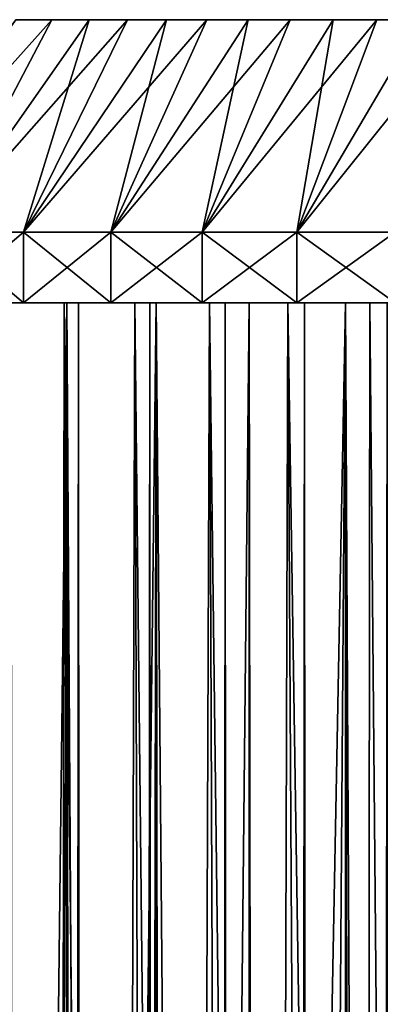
# Model space of a CAD drawing. Header units: millimetres. Extents: x -29 to 29, y -300 to 604.
# Tile 83 of 91: x -19 to -14, y 591 to 604. Entities that reach past the tile are written whole.
import ezdxf

# ---------------------------------------------------------------- set-up
doc = ezdxf.new("R2010")
doc.units = ezdxf.units.MM
doc.header["$LTSCALE"] = 81.481481
for name, color, linetype in [('1', 7, 'CONTINUOUS'), ('14', 7, 'CONTINUOUS'), ('15', 7, 'CONTINUOUS'), ('16', 7, 'CONTINUOUS'), ('3', 7, 'CONTINUOUS'), ('4', 7, 'CONTINUOUS')]:
    doc.layers.add(name, color=color, linetype=linetype)

msp = doc.modelspace()

# ---------------------------------------------------------------- linework, layer by layer
at = {"layer": '1', "color": 253, "linetype": 'Continuous', "true_color": 0x999999}
for points in [[(-19.155, 604.5, 17.581), (-18.645, 604.5, 18.12), (-19.155, 604.5, -17.581), (-19.155, 604.5, 17.581)], [(-19.155, 604.5, -17.581), (-18.645, 604.5, 18.12), (-18.645, 604.5, -18.12), (-19.155, 604.5, -17.581)], [(-18.645, 604.5, 18.12), (-18.12, 604.5, 18.645), (-18.645, 604.5, -18.12), (-18.645, 604.5, 18.12)], [(-18.645, 604.5, -18.12), (-18.12, 604.5, 18.645), (-18.12, 604.5, -18.645), (-18.645, 604.5, -18.12)], [(-18.12, 604.5, 18.645), (-17.581, 604.5, 19.155), (-18.12, 604.5, -18.645), (-18.12, 604.5, 18.645)], [(-18.12, 604.5, -18.645), (-17.581, 604.5, 19.155), (-17.581, 604.5, -19.155), (-18.12, 604.5, -18.645)], [(-17.581, 604.5, 19.155), (-17.026, 604.5, 19.649), (-17.581, 604.5, -19.155), (-17.581, 604.5, 19.155)], [(-17.581, 604.5, -19.155), (-17.026, 604.5, 19.649), (-17.026, 604.5, -19.649), (-17.581, 604.5, -19.155)], [(-17.026, 604.5, 19.649), (-16.458, 604.5, 20.128), (-17.026, 604.5, -19.649), (-17.026, 604.5, 19.649)], [(-17.026, 604.5, -19.649), (-16.458, 604.5, 20.128), (-16.458, 604.5, -20.128), (-17.026, 604.5, -19.649)], [(-16.458, 604.5, 20.128), (-15.877, 604.5, 20.589), (-16.458, 604.5, -20.128), (-16.458, 604.5, 20.128)], [(-16.458, 604.5, -20.128), (-15.877, 604.5, 20.589), (-15.877, 604.5, -20.589), (-16.458, 604.5, -20.128)], [(-15.877, 604.5, 20.589), (-15.282, 604.5, 21.034), (-15.877, 604.5, -20.589), (-15.877, 604.5, 20.589)], [(-15.877, 604.5, -20.589), (-15.282, 604.5, 21.034), (-15.282, 604.5, -21.034), (-15.877, 604.5, -20.589)], [(-15.282, 604.5, 21.034), (-14.675, 604.5, 21.462), (-15.282, 604.5, -21.034), (-15.282, 604.5, 21.034)], [(-15.282, 604.5, -21.034), (-14.675, 604.5, 21.462), (-14.675, 604.5, -21.462), (-15.282, 604.5, -21.034)], [(-14.675, 604.5, 21.462), (-14.057, 604.5, 21.873), (-14.675, 604.5, -21.462), (-14.675, 604.5, 21.462)], [(-14.675, 604.5, -21.462), (-14.057, 604.5, 21.873), (-14.057, 604.5, -21.873), (-14.675, 604.5, -21.462)], [(-14.057, 604.5, 21.873), (-13.426, 604.5, 22.265), (-14.057, 604.5, -21.873), (-14.057, 604.5, 21.873)], [(-14.057, 604.5, -21.873), (-13.426, 604.5, 22.265), (-13.426, 604.5, -22.265), (-14.057, 604.5, -21.873)]]:
    msp.add_3dface(points, dxfattribs=at)
at = {"layer": '14', "color": 7, "linetype": 'Continuous', "true_color": 0xf5f5f5}
for points in [[(-19.641, 600.5, -21.336), (-18.436, 600.5, -22.386), (-19.276, 528.93, -21.666), (-19.641, 600.5, -21.336)], [(-19.276, 528.93, -21.666), (-18.436, 600.5, -22.386), (-18.657, 529.6, -22.201), (-19.276, 528.93, -21.666)], [(-18.657, 529.6, -22.201), (-18.436, 600.5, -22.386), (-18.001, 530.22, -22.737), (-18.657, 529.6, -22.201)], [(-18.436, 600.5, -22.386), (-17.175, 600.5, -23.367), (-18.001, 530.22, -22.737), (-18.436, 600.5, -22.386)], [(-18.001, 530.22, -22.737), (-17.175, 600.5, -23.367), (-17.308, 530.79, -23.269), (-18.001, 530.22, -22.737)], [(-17.308, 530.79, -23.269), (-17.175, 600.5, -23.367), (-16.577, 531.311, -23.795), (-17.308, 530.79, -23.269)], [(-17.175, 600.5, -23.367), (-15.861, 600.5, -24.278), (-16.577, 531.311, -23.795), (-17.175, 600.5, -23.367)], [(-16.577, 531.311, -23.795), (-15.861, 600.5, -24.278), (-15.808, 531.783, -24.313), (-16.577, 531.311, -23.795)], [(-15.861, 600.5, -24.278), (-14.5, 600.5, -25.115), (-15.808, 531.783, -24.313), (-15.861, 600.5, -24.278)], [(-15.808, 531.783, -24.313), (-14.5, 600.5, -25.115), (-15, 532.209, -24.819), (-15.808, 531.783, -24.313)], [(-15, 532.209, -24.819), (-14.5, 600.5, -25.115), (-14.152, 532.588, -25.313), (-15, 532.209, -24.819)], [(-14.5, 600.5, -25.115), (-13.094, 600.5, -25.875), (-14.152, 532.588, -25.313), (-14.5, 600.5, -25.115)], [(-14.152, 532.588, -25.313), (-13.094, 600.5, -25.875), (-13.263, 532.92, -25.789), (-14.152, 532.588, -25.313)]]:
    msp.add_3dface(points, dxfattribs=at)
at = {"layer": '15', "color": 7, "linetype": 'Continuous', "true_color": 0xf5f5f5}
for points in [[(-19.641, -298.5, 21.336), (-18.436, -298.5, 22.385), (-19.641, 600.5, 21.336), (-19.641, -298.5, 21.336)], [(-19.641, 600.5, 21.336), (-18.436, -298.5, 22.385), (-18.436, 600.5, 22.386), (-19.641, 600.5, 21.336)], [(-18.436, -298.5, 22.385), (-17.175, -298.5, 23.367), (-18.436, 600.5, 22.386), (-18.436, -298.5, 22.385)], [(-18.436, 600.5, 22.386), (-17.175, -298.5, 23.367), (-17.175, 600.5, 23.367), (-18.436, 600.5, 22.386)], [(-17.175, -298.5, 23.367), (-15.862, -298.5, 24.278), (-17.175, 600.5, 23.367), (-17.175, -298.5, 23.367)], [(-17.175, 600.5, 23.367), (-15.862, -298.5, 24.278), (-15.861, 600.5, 24.278), (-17.175, 600.5, 23.367)], [(-15.862, -298.5, 24.278), (-14.5, -298.5, 25.115), (-15.861, 600.5, 24.278), (-15.862, -298.5, 24.278)], [(-15.861, 600.5, 24.278), (-14.5, -298.5, 25.115), (-14.5, 600.5, 25.115), (-15.861, 600.5, 24.278)], [(-14.5, -298.5, 25.115), (-13.094, -298.5, 25.875), (-14.5, 600.5, 25.115), (-14.5, -298.5, 25.115)], [(-14.5, 600.5, 25.115), (-13.094, -298.5, 25.875), (-13.094, 600.5, 25.875), (-14.5, 600.5, 25.115)]]:
    msp.add_3dface(points, dxfattribs=at)
at = {"layer": '16', "color": 7, "linetype": 'Continuous', "true_color": 0xf5f5f5}
for points in [[(-18.471, 600.5, -16.847), (-19.406, 600.5, -15.761), (-18.57, 524.63, -16.737), (-18.471, 600.5, -16.847)], [(-18.57, 524.63, -16.737), (-19.406, 600.5, -15.761), (-18.94, 523.688, -16.318), (-18.57, 524.63, -16.737)], [(-18.94, 523.688, -16.318), (-19.406, 600.5, -15.761), (-19.269, 522.707, -15.928), (-18.94, 523.688, -16.318)], [(-19.305, -298.5, 15.884), (-19.219, 600.5, 15.988), (-18.837, -298.5, 16.437), (-19.305, -298.5, 15.884)], [(-19.219, 600.5, 15.988), (-18.272, 600.5, 17.063), (-18.837, -298.5, 16.437), (-19.219, 600.5, 15.988)], [(-18.837, -298.5, 16.437), (-18.272, 600.5, 17.063), (-18.353, -298.5, 16.976), (-18.837, -298.5, 16.437)], [(-18.161, 525.529, -17.181), (-18.471, 600.5, -16.847), (-18.57, 524.63, -16.737), (-18.161, 525.529, -17.181)], [(-17.476, 600.5, -17.877), (-18.471, 600.5, -16.847), (-17.711, 526.383, -17.644), (-17.476, 600.5, -17.877)], [(-17.711, 526.383, -17.644), (-18.471, 600.5, -16.847), (-18.161, 525.529, -17.181), (-17.711, 526.383, -17.644)], [(-18.353, -298.5, 16.976), (-18.272, 600.5, 17.063), (-17.854, -298.5, 17.5), (-18.353, -298.5, 16.976)], [(-18.272, 600.5, 17.063), (-17.264, 600.5, 18.082), (-17.854, -298.5, 17.5), (-18.272, 600.5, 17.063)], [(-17.854, -298.5, 17.5), (-17.264, 600.5, 18.082), (-17.339, -298.5, 18.01), (-17.854, -298.5, 17.5)], [(-17.224, 527.188, -18.12), (-17.476, 600.5, -17.877), (-17.711, 526.383, -17.644), (-17.224, 527.188, -18.12)], [(-16.422, 600.5, -18.849), (-17.476, 600.5, -17.877), (-16.698, 527.945, -18.606), (-16.422, 600.5, -18.849)], [(-16.698, 527.945, -18.606), (-17.476, 600.5, -17.877), (-17.224, 527.188, -18.12), (-16.698, 527.945, -18.606)], [(-17.339, -298.5, 18.01), (-17.264, 600.5, 18.082), (-16.81, -298.5, 18.504), (-17.339, -298.5, 18.01)], [(-17.264, 600.5, 18.082), (-16.199, 600.5, 19.042), (-16.81, -298.5, 18.504), (-17.264, 600.5, 18.082)], [(-16.81, -298.5, 18.504), (-16.199, 600.5, 19.042), (-16.268, -298.5, 18.983), (-16.81, -298.5, 18.504)], [(-16.136, 528.652, -19.095), (-16.422, 600.5, -18.849), (-16.698, 527.945, -18.606), (-16.136, 528.652, -19.095)], [(-15.315, 600.5, -19.76), (-16.422, 600.5, -18.849), (-15.538, 529.309, -19.585), (-15.315, 600.5, -19.76)], [(-15.538, 529.309, -19.585), (-16.422, 600.5, -18.849), (-16.136, 528.652, -19.095), (-15.538, 529.309, -19.585)], [(-16.268, -298.5, 18.983), (-16.199, 600.5, 19.042), (-15.711, -298.5, 19.447), (-16.268, -298.5, 18.983)], [(-16.199, 600.5, 19.042), (-15.082, 600.5, 19.939), (-15.711, -298.5, 19.447), (-16.199, 600.5, 19.042)], [(-15.711, -298.5, 19.447), (-15.082, 600.5, 19.939), (-15.141, -298.5, 19.893), (-15.711, -298.5, 19.447)], [(-14.905, 529.918, -20.071), (-15.315, 600.5, -19.76), (-15.538, 529.309, -19.585), (-14.905, 529.918, -20.071)], [(-14.158, 600.5, -20.605), (-15.315, 600.5, -19.76), (-14.236, 530.48, -20.55), (-14.158, 600.5, -20.605)], [(-14.236, 530.48, -20.55), (-15.315, 600.5, -19.76), (-14.905, 529.918, -20.071), (-14.236, 530.48, -20.55)], [(-15.141, -298.5, 19.893), (-15.082, 600.5, 19.939), (-14.559, -298.5, 20.324), (-15.141, -298.5, 19.893)], [(-15.082, 600.5, 19.939), (-13.914, 600.5, 20.77), (-14.559, -298.5, 20.324), (-15.082, 600.5, 19.939)], [(-14.559, -298.5, 20.324), (-13.914, 600.5, 20.77), (-13.964, -298.5, 20.737), (-14.559, -298.5, 20.324)], [(-13.533, 530.996, -21.021), (-14.158, 600.5, -20.605), (-14.236, 530.48, -20.55), (-13.533, 530.996, -21.021)], [(-12.954, 600.5, -21.382), (-14.158, 600.5, -20.605), (-13.533, 530.996, -21.021), (-12.954, 600.5, -21.382)]]:
    msp.add_3dface(points, dxfattribs=at)
at = {"layer": '3', "color": 253, "linetype": 'Continuous', "true_color": 0x999999}
for points in [[(-20.222, 601.5, -20.787), (-19.046, 601.5, -21.869), (-20.222, 600.5, -20.787), (-20.222, 601.5, -20.787)], [(-20.222, 600.5, -20.787), (-19.046, 601.5, -21.869), (-19.046, 600.5, -21.869), (-20.222, 600.5, -20.787)], [(-19.046, 601.5, 21.869), (-20.222, 601.5, 20.787), (-19.046, 600.5, 21.869), (-19.046, 601.5, 21.869)], [(-19.046, 600.5, 21.869), (-20.222, 601.5, 20.787), (-20.222, 600.5, 20.787), (-19.046, 600.5, 21.869)], [(-19.046, 601.5, -21.869), (-17.812, 601.5, -22.885), (-19.046, 600.5, -21.869), (-19.046, 601.5, -21.869)], [(-19.046, 600.5, -21.869), (-17.812, 601.5, -22.885), (-17.812, 600.5, -22.885), (-19.046, 600.5, -21.869)], [(-17.812, 601.5, 22.885), (-19.046, 601.5, 21.869), (-17.812, 600.5, 22.885), (-17.812, 601.5, 22.885)], [(-17.812, 600.5, 22.885), (-19.046, 601.5, 21.869), (-19.046, 600.5, 21.869), (-17.812, 600.5, 22.885)], [(-17.812, 601.5, -22.885), (-16.524, 601.5, -23.832), (-17.812, 600.5, -22.885), (-17.812, 601.5, -22.885)], [(-17.812, 600.5, -22.885), (-16.524, 601.5, -23.832), (-16.524, 600.5, -23.832), (-17.812, 600.5, -22.885)], [(-16.524, 601.5, 23.832), (-17.812, 601.5, 22.885), (-16.524, 600.5, 23.832), (-16.524, 601.5, 23.832)], [(-16.524, 600.5, 23.832), (-17.812, 601.5, 22.885), (-17.812, 600.5, 22.885), (-16.524, 600.5, 23.832)], [(-16.524, 601.5, -23.832), (-15.187, 601.5, -24.706), (-16.524, 600.5, -23.832), (-16.524, 601.5, -23.832)], [(-16.524, 600.5, -23.832), (-15.187, 601.5, -24.706), (-15.187, 600.5, -24.706), (-16.524, 600.5, -23.832)], [(-15.187, 601.5, 24.706), (-16.524, 601.5, 23.832), (-15.187, 600.5, 24.706), (-15.187, 601.5, 24.706)], [(-15.187, 600.5, 24.706), (-16.524, 601.5, 23.832), (-16.524, 600.5, 23.832), (-15.187, 600.5, 24.706)], [(-15.187, 601.5, -24.706), (-13.802, 601.5, -25.505), (-15.187, 600.5, -24.706), (-15.187, 601.5, -24.706)], [(-15.187, 600.5, -24.706), (-13.802, 601.5, -25.505), (-13.802, 600.5, -25.505), (-15.187, 600.5, -24.706)], [(-13.802, 601.5, 25.505), (-15.187, 601.5, 24.706), (-13.802, 600.5, 25.505), (-13.802, 601.5, 25.505)], [(-13.802, 600.5, 25.505), (-15.187, 601.5, 24.706), (-15.187, 600.5, 24.706), (-13.802, 600.5, 25.505)]]:
    msp.add_3dface(points, dxfattribs=at)
at = {"layer": '4', "color": 253, "linetype": 'Continuous', "true_color": 0x999999}
for points in [[(-18.645, 604.5, 18.12), (-19.155, 604.5, 17.581), (-21.336, 601.5, 19.641), (-18.645, 604.5, 18.12)], [(-18.645, 604.5, 18.12), (-21.336, 601.5, 19.641), (-20.222, 601.5, 20.787), (-18.645, 604.5, 18.12)], [(-19.155, 604.5, -17.581), (-18.645, 604.5, -18.12), (-21.336, 601.5, -19.641), (-19.155, 604.5, -17.581)], [(-18.645, 604.5, -18.12), (-20.222, 601.5, -20.787), (-21.336, 601.5, -19.641), (-18.645, 604.5, -18.12)], [(-18.12, 604.5, 18.645), (-18.645, 604.5, 18.12), (-20.222, 601.5, 20.787), (-18.12, 604.5, 18.645)], [(-18.12, 604.5, 18.645), (-20.222, 601.5, 20.787), (-19.046, 601.5, 21.869), (-18.12, 604.5, 18.645)], [(-18.645, 604.5, -18.12), (-18.12, 604.5, -18.645), (-20.222, 601.5, -20.787), (-18.645, 604.5, -18.12)], [(-18.12, 604.5, -18.645), (-17.581, 604.5, -19.155), (-20.222, 601.5, -20.787), (-18.12, 604.5, -18.645)], [(-17.581, 604.5, -19.155), (-19.046, 601.5, -21.869), (-20.222, 601.5, -20.787), (-17.581, 604.5, -19.155)], [(-17.026, 604.5, 19.649), (-17.581, 604.5, 19.155), (-19.046, 601.5, 21.869), (-17.026, 604.5, 19.649)], [(-17.026, 604.5, 19.649), (-19.046, 601.5, 21.869), (-17.812, 601.5, 22.885), (-17.026, 604.5, 19.649)], [(-17.581, 604.5, 19.155), (-18.12, 604.5, 18.645), (-19.046, 601.5, 21.869), (-17.581, 604.5, 19.155)], [(-17.581, 604.5, -19.155), (-17.026, 604.5, -19.649), (-19.046, 601.5, -21.869), (-17.581, 604.5, -19.155)], [(-17.026, 604.5, -19.649), (-16.458, 604.5, -20.128), (-19.046, 601.5, -21.869), (-17.026, 604.5, -19.649)], [(-16.458, 604.5, -20.128), (-17.812, 601.5, -22.885), (-19.046, 601.5, -21.869), (-16.458, 604.5, -20.128)], [(-15.877, 604.5, 20.589), (-16.458, 604.5, 20.128), (-17.812, 601.5, 22.885), (-15.877, 604.5, 20.589)], [(-15.877, 604.5, 20.589), (-17.812, 601.5, 22.885), (-16.524, 601.5, 23.832), (-15.877, 604.5, 20.589)], [(-16.458, 604.5, 20.128), (-17.026, 604.5, 19.649), (-17.812, 601.5, 22.885), (-16.458, 604.5, 20.128)], [(-16.458, 604.5, -20.128), (-15.877, 604.5, -20.589), (-17.812, 601.5, -22.885), (-16.458, 604.5, -20.128)], [(-15.877, 604.5, -20.589), (-15.282, 604.5, -21.034), (-17.812, 601.5, -22.885), (-15.877, 604.5, -20.589)], [(-15.282, 604.5, -21.034), (-16.524, 601.5, -23.832), (-17.812, 601.5, -22.885), (-15.282, 604.5, -21.034)], [(-14.675, 604.5, 21.462), (-15.282, 604.5, 21.034), (-16.524, 601.5, 23.832), (-14.675, 604.5, 21.462)], [(-14.675, 604.5, 21.462), (-16.524, 601.5, 23.832), (-15.187, 601.5, 24.706), (-14.675, 604.5, 21.462)], [(-15.282, 604.5, 21.034), (-15.877, 604.5, 20.589), (-16.524, 601.5, 23.832), (-15.282, 604.5, 21.034)], [(-15.282, 604.5, -21.034), (-14.675, 604.5, -21.462), (-16.524, 601.5, -23.832), (-15.282, 604.5, -21.034)], [(-14.675, 604.5, -21.462), (-14.057, 604.5, -21.873), (-16.524, 601.5, -23.832), (-14.675, 604.5, -21.462)], [(-14.057, 604.5, -21.873), (-15.187, 601.5, -24.706), (-16.524, 601.5, -23.832), (-14.057, 604.5, -21.873)], [(-13.426, 604.5, 22.265), (-14.057, 604.5, 21.873), (-15.187, 601.5, 24.706), (-13.426, 604.5, 22.265)], [(-13.426, 604.5, 22.265), (-15.187, 601.5, 24.706), (-13.802, 601.5, 25.505), (-13.426, 604.5, 22.265)], [(-14.057, 604.5, 21.873), (-14.675, 604.5, 21.462), (-15.187, 601.5, 24.706), (-14.057, 604.5, 21.873)], [(-14.057, 604.5, -21.873), (-13.426, 604.5, -22.265), (-15.187, 601.5, -24.706), (-14.057, 604.5, -21.873)], [(-13.426, 604.5, -22.265), (-12.785, 604.5, -22.639), (-15.187, 601.5, -24.706), (-13.426, 604.5, -22.265)], [(-12.785, 604.5, -22.639), (-13.802, 601.5, -25.505), (-15.187, 601.5, -24.706), (-12.785, 604.5, -22.639)]]:
    msp.add_3dface(points, dxfattribs=at)

doc.saveas('drawing.dxf')
